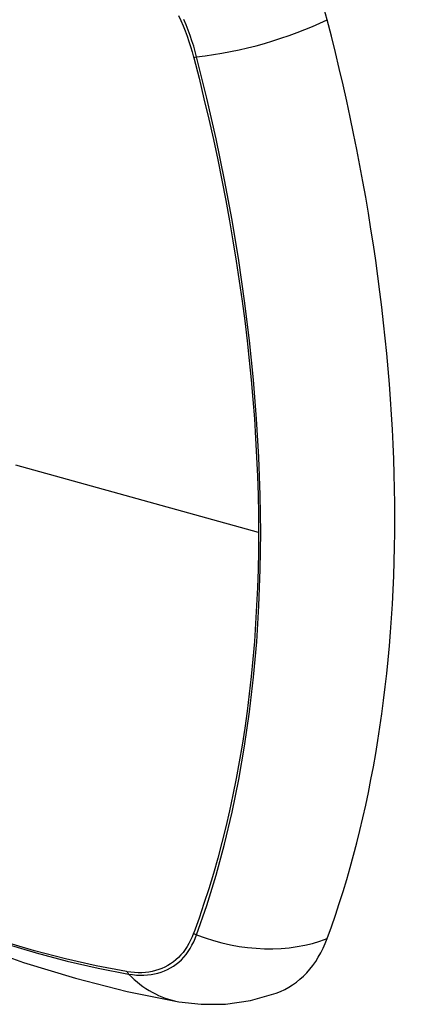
# Model space of a CAD drawing. Header units: inches. Extents: x 429.4 to 505.1, y 166.8 to 235.9.
# Tile 61 of 113: x 496.234 to 496.537, y 178.891 to 179.641. Entities that reach past the tile are written whole.
import ezdxf

# ---------------------------------------------------------------- set-up
doc = ezdxf.new("R2010")
doc.units = ezdxf.units.IN
doc.header["$MEASUREMENT"] = 0
doc.layers.add('Visible Edges(ANSI)', color=7, linetype='Continuous', lineweight=25)
doc.layers.add('Visible Tangent Edges(ANSI)', color=7, linetype='Continuous', lineweight=25)

msp = doc.modelspace()

# ---------------------------------------------------------------- linework, layer by layer
at = {"layer": 'Visible Edges(ANSI)', "flags": 128}
for points in [[(495.74093, 179.24333), (495.77674, 179.20917), (495.8131, 179.17641), (495.84999, 179.14509), (495.88733, 179.11527), (495.92509, 179.08701), (495.96323, 179.06035), (496.00168, 179.03534), (496.04042, 179.01204), (496.07939, 178.99049), (496.11855, 178.97073), (496.15786, 178.95282), (496.19728, 178.93681), (496.23676, 178.92275), (496.27625, 178.91068), (496.31571, 178.90067), (496.35509, 178.89277)], [(496.35509, 178.89277), (496.37212, 178.89081), (496.39043, 178.89094), (496.40964, 178.89362), (496.42914, 178.89924)]]:
    msp.add_lwpolyline(points, dxfattribs=at)
at = {"layer": 'Visible Edges(ANSI)'}
for centre, major_axis, start_param, end_param in [((496.34973, 179.66155), (0.08858, -0.15343), 1.121659, 2.019933), ((495.60076, 179.79168), (-0.64961, 1.12515), 3.59073, 4.263252), ((496.34973, 179.05697), (0.08858, -0.15343), 6.184386, 6.732322)]:
    msp.add_ellipse(centre, major_axis=major_axis, ratio=0.57735, start_param=start_param, end_param=end_param, dxfattribs=at)
at = {"layer": 'Visible Tangent Edges(ANSI)'}
for p, q in [((496.36626, 179.61252), (496.36638, 179.61206)), ((496.41564, 179.25025), (496.23089, 179.30161)), ((496.36638, 178.94526), (496.36626, 178.94494)), ((496.31553, 178.91565), (496.31519, 178.9157))]:
    msp.add_line(p, q, dxfattribs=at)
at = {"layer": 'Visible Tangent Edges(ANSI)', "flags": 128}
for points in [[(496.35468, 179.64432), (496.35647, 179.64038), (496.35817, 179.63642), (496.35977, 179.63244), (496.36127, 179.62845), (496.36268, 179.62446), (496.36398, 179.62047), (496.36517, 179.61649), (496.36626, 179.61252)], [(496.36856, 179.61263), (496.36748, 179.61669), (496.3663, 179.62076), (496.365, 179.62484), (496.36359, 179.62892), (496.36207, 179.63299), (496.36045, 179.63706), (496.35873, 179.64112)], [(496.36638, 179.61206), (496.37035, 179.59642), (496.37415, 179.58082), (496.37779, 179.56524), (496.38127, 179.5497), (496.38459, 179.53418), (496.38774, 179.5187), (496.39074, 179.50325), (496.39356, 179.48784), (496.39622, 179.47247), (496.39872, 179.45715), (496.40104, 179.44188), (496.40319, 179.42667), (496.40518, 179.41152), (496.40699, 179.39644), (496.40863, 179.38143), (496.4101, 179.36649), (496.4114, 179.35164), (496.41252, 179.33687), (496.41348, 179.32219), (496.41425, 179.3076), (496.41486, 179.2931), (496.41529, 179.27872), (496.41555, 179.26444), (496.41564, 179.25025)], [(496.36856, 178.94378), (496.37628, 178.96618), (496.38336, 178.98923), (496.38979, 179.01292), (496.39556, 179.03722), (496.40066, 179.06211), (496.40509, 179.08756), (496.40884, 179.11353), (496.4119, 179.14), (496.41429, 179.16694), (496.41598, 179.19429), (496.417, 179.22204), (496.41733, 179.25017), (496.41698, 179.27869), (496.41595, 179.30762), (496.41425, 179.33694), (496.41185, 179.36661), (496.40878, 179.39661), (496.40503, 179.42688), (496.4006, 179.45741), (496.3955, 179.48815), (496.38975, 179.51907), (496.38333, 179.55013), (496.37627, 179.58132), (496.36856, 179.61263)], [(496.41564, 179.25025), (496.41555, 179.23619), (496.41529, 179.22222), (496.41486, 179.20834), (496.41426, 179.19457), (496.41348, 179.18089), (496.41253, 179.16731), (496.41141, 179.15385), (496.41012, 179.14049), (496.40865, 179.12725), (496.40701, 179.11413), (496.40519, 179.10114), (496.40321, 179.08827), (496.40106, 179.07554), (496.39873, 179.06295), (496.39624, 179.05049), (496.39358, 179.03818), (496.39075, 179.02602), (496.38775, 179.014), (496.3846, 179.00214), (496.38127, 178.99044), (496.37779, 178.9789), (496.37415, 178.96752), (496.37037, 178.95637), (496.36638, 178.94526)], [(496.31519, 178.9157), (496.29201, 178.92012), (496.26862, 178.9254), (496.24503, 178.93156), (496.22127, 178.93858)], [(496.36626, 178.94494), (496.36517, 178.94223), (496.36397, 178.93962), (496.36267, 178.93714), (496.36127, 178.93477), (496.35977, 178.93252), (496.35817, 178.93039), (496.35647, 178.92839), (496.35468, 178.92652), (496.3528, 178.92478), (496.35083, 178.92317), (496.34877, 178.9217), (496.34662, 178.92037), (496.3444, 178.91918), (496.3421, 178.91814), (496.33972, 178.91723), (496.33727, 178.91647), (496.33476, 178.91585), (496.33218, 178.91538), (496.32954, 178.91506), (496.32684, 178.91488), (496.32408, 178.91485), (496.32128, 178.91497), (496.31842, 178.91523), (496.31553, 178.91565)], [(496.31678, 178.91389), (496.31975, 178.91343), (496.32268, 178.91313), (496.32556, 178.91298), (496.32839, 178.91299), (496.33117, 178.91315), (496.33388, 178.91346), (496.33653, 178.91393), (496.33911, 178.91455), (496.34162, 178.91532), (496.34406, 178.91624), (496.34641, 178.9173), (496.34869, 178.91852), (496.35088, 178.91988), (496.35298, 178.92139), (496.35499, 178.92304), (496.35691, 178.92482), (496.35873, 178.92675), (496.36045, 178.92881), (496.36207, 178.931), (496.36358, 178.93331), (496.36499, 178.93575), (496.36629, 178.93831), (496.36748, 178.94099), (496.36856, 178.94378)], [(496.22243, 178.93708), (496.24629, 178.92998), (496.26998, 178.92374), (496.29348, 178.91838), (496.31678, 178.91389)]]:
    msp.add_lwpolyline(points, dxfattribs=at)
at = {"layer": 'Visible Tangent Edges(ANSI)'}
for centre, major_axis, ratio, start_param, end_param in [((495.9822, 179.44936), (-0.17318, 0.29996), 0.57735, 5.05527, 10.652693), ((496.40144, 179.66124), (-0.11437, -0.02947), 0.354513, 1.189336, 2.097696), ((496.3713, 179.61668), (-0.00954, -0.00241), 0.356312, 0.927458, 1.191165), ((496.3713, 178.95049), (-0.00927, 0.00332), 0.735414, 1.274627, 1.538334), ((496.40144, 179.02422), (-0.11089, 0.04067), 0.735518, 1.543956, 2.452315), ((496.32165, 178.92182), (0.00172, 0.00969), 0.732421, 2.38426, 2.647967), ((496.37531, 179.00913), (-0.02022, -0.11637), 0.735518, 5.786899, 6.283185)]:
    msp.add_ellipse(centre, major_axis=major_axis, ratio=ratio, start_param=start_param, end_param=end_param, dxfattribs=at)
msp.add_ellipse((495.98279, 179.4497), major_axis=(0.17111, -0.29637), ratio=0.57735, dxfattribs=at)

doc.saveas('drawing.dxf')
